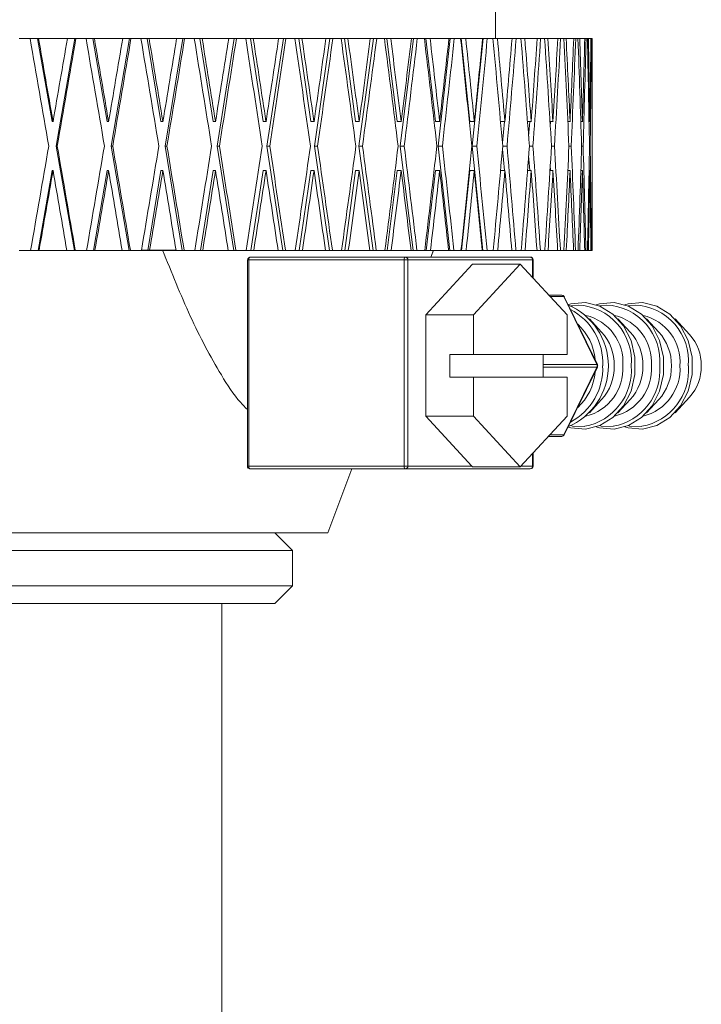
# Model space of a CAD drawing. Header units: inches. Extents: x 2.9 to 28.8, y 1.6 to 21.5.
# Tile 3 of 19: x 8.1 to 9.3, y 9.4 to 11.1. Entities that reach past the tile are written whole.
import ezdxf

# ---------------------------------------------------------------- set-up
doc = ezdxf.new("R2010")
doc.units = ezdxf.units.IN
doc.header["$MEASUREMENT"] = 0

msp = doc.modelspace()

# ---------------------------------------------------------------- linework, layer by layer
at = {"color": 7, "linetype": 'Continuous', "lineweight": 15}
for p, q in [((8.8957, 11.1162), (8.8957, 12.0902)), ((8.0525, 11.1162), (8.0533, 11.1162)), ((8.0533, 11.1162), (8.0716, 11.1162)), ((8.0716, 11.1162), (8.085, 11.1162)), ((8.1106, 10.9691), (8.085, 11.1162)), ((8.085, 11.1162), (8.0867, 11.1162)), ((8.0867, 11.1162), (8.1378, 11.1162)), ((8.1181, 10.9259), (8.1511, 11.1162)), ((8.1378, 11.1162), (8.1511, 11.1162)), ((8.1511, 11.1162), (8.1527, 11.1162)), ((8.1527, 11.1162), (8.1708, 11.1162)), ((8.1708, 11.1162), (8.1831, 11.1162)), ((8.2082, 10.9691), (8.1831, 11.1162)), ((8.1831, 11.1162), (8.1856, 11.1162)), ((8.1856, 11.1162), (8.2357, 11.1162)), ((8.2155, 10.9259), (8.2479, 11.1162)), ((8.2357, 11.1162), (8.2479, 11.1162)), ((8.2479, 11.1162), (8.2503, 11.1162)), ((8.2503, 11.1162), (8.268, 11.1162)), ((8.268, 11.1162), (8.2791, 11.1162)), ((8.3035, 10.9691), (8.2791, 11.1162)), ((8.2791, 11.1162), (8.2825, 11.1162)), ((8.2825, 11.1162), (8.3312, 11.1162)), ((8.3107, 10.9259), (8.3422, 11.1162)), ((8.3312, 11.1162), (8.3422, 11.1162)), ((8.3422, 11.1162), (8.3454, 11.1162)), ((8.3454, 11.1162), (8.3625, 11.1162)), ((8.3625, 11.1162), (8.3724, 11.1162)), ((8.3959, 10.9691), (8.3724, 11.1162)), ((8.3724, 11.1162), (8.3765, 11.1162)), ((8.3765, 11.1162), (8.4235, 11.1162)), ((8.4028, 10.9259), (8.4332, 11.1162)), ((8.4235, 11.1162), (8.4332, 11.1162)), ((8.4332, 11.1162), (8.4371, 11.1162)), ((8.4371, 11.1162), (8.4535, 11.1162)), ((8.4535, 11.1162), (8.4621, 11.1162)), ((8.4846, 10.9691), (8.4621, 11.1162)), ((8.4621, 11.1162), (8.4669, 11.1162)), ((8.4669, 11.1162), (8.5119, 11.1162)), ((8.4911, 10.9259), (8.5202, 11.1162)), ((8.5119, 11.1162), (8.5202, 11.1162)), ((8.5202, 11.1162), (8.5248, 11.1162)), ((8.5248, 11.1162), (8.5405, 11.1162)), ((8.5405, 11.1162), (8.5476, 11.1162)), ((8.5689, 10.9691), (8.5476, 11.1162)), ((8.5476, 11.1162), (8.5532, 11.1162)), ((8.5532, 11.1162), (8.5957, 11.1162)), ((8.5751, 10.9259), (8.6026, 11.1162)), ((8.5957, 11.1162), (8.6026, 11.1162)), ((8.6026, 11.1162), (8.6079, 11.1162)), ((8.6079, 11.1162), (8.6226, 11.1162)), ((8.6226, 11.1162), (8.6283, 11.1162)), ((8.6482, 10.9691), (8.6283, 11.1162)), ((8.6283, 11.1162), (8.6345, 11.1162)), ((8.6345, 11.1162), (8.6743, 11.1162)), ((8.654, 10.9259), (8.6797, 11.1162)), ((8.6743, 11.1162), (8.6797, 11.1162)), ((8.6797, 11.1162), (8.6857, 11.1162)), ((8.6857, 11.1162), (8.6993, 11.1162)), ((8.6993, 11.1162), (8.7035, 11.1162)), ((8.7219, 10.9691), (8.7035, 11.1162)), ((8.7035, 11.1162), (8.7104, 11.1162)), ((8.7104, 11.1162), (8.7471, 11.1162)), ((8.7273, 10.9259), (8.751, 11.1162)), ((8.7471, 11.1162), (8.751, 11.1162)), ((8.751, 11.1162), (8.7575, 11.1162)), ((8.7575, 11.1162), (8.77, 11.1162)), ((8.77, 11.1162), (8.7727, 11.1162)), ((8.7894, 10.9691), (8.7727, 11.1162)), ((8.7727, 11.1162), (8.7802, 11.1162)), ((8.7802, 11.1162), (8.8135, 11.1162)), ((8.7943, 10.9259), (8.8159, 11.1162)), ((8.8135, 11.1162), (8.8159, 11.1162)), ((8.8159, 11.1162), (8.823, 11.1162)), ((8.823, 11.1162), (8.8342, 11.1162)), ((8.8342, 11.1162), (8.8354, 11.1162)), ((8.8503, 10.9691), (8.8354, 11.1162)), ((8.8354, 11.1162), (8.8433, 11.1162)), ((8.8433, 11.1162), (8.8731, 11.1162)), ((8.8546, 10.9259), (8.8739, 11.1162)), ((8.8731, 11.1162), (8.8739, 11.1162)), ((8.8739, 11.1162), (8.8815, 11.1162)), ((8.8815, 11.1162), (8.8914, 11.1162)), ((8.8914, 11.1162), (8.8994, 11.1162)), ((8.8994, 11.1162), (8.9253, 11.1162)), ((8.9253, 11.1162), (8.9326, 11.1162)), ((8.9326, 11.1162), (8.9411, 11.1162)), ((8.9411, 11.1162), (8.948, 11.1162)), ((8.948, 11.1162), (8.9699, 11.1162)), ((8.9699, 11.1162), (8.9759, 11.1162)), ((8.9759, 11.1162), (8.983, 11.1162)), ((8.983, 11.1162), (8.9886, 11.1162)), ((8.9886, 11.1162), (9.0064, 11.1162)), ((9.0064, 11.1162), (9.0111, 11.1162)), ((9.0111, 11.1162), (9.0167, 11.1162)), ((9.0167, 11.1162), (9.0211, 11.1162)), ((9.0211, 11.1162), (9.0345, 11.1162)), ((9.0345, 11.1162), (9.038, 11.1162)), ((9.038, 11.1162), (9.042, 11.1162)), ((9.042, 11.1162), (9.0451, 11.1162)), ((9.0451, 11.1162), (9.0541, 11.1162)), ((9.0541, 11.1162), (9.0563, 11.1162)), ((9.0563, 11.1162), (9.0587, 11.1162)), ((9.0587, 11.1162), (9.0605, 11.1162)), ((9.0605, 11.1162), (9.065, 11.1162)), ((9.065, 11.1162), (9.0659, 11.1162)), ((9.0659, 11.1162), (9.0667, 11.1162)), ((9.0667, 11.1162), (9.0671, 11.1162)), ((9.0671, 11.1162), (9.0674, 11.1162)), ((9.0674, 10.9699), (9.0674, 11.1162)), ((8.1106, 10.9691), (8.1123, 10.9691)), ((8.1123, 10.9691), (8.1122, 10.9699)), ((8.2082, 10.9691), (8.2108, 10.9691)), ((8.2108, 10.9691), (8.2106, 10.9699)), ((8.3035, 10.9691), (8.3069, 10.9691)), ((8.3069, 10.9691), (8.3068, 10.9699)), ((8.3959, 10.9691), (8.4001, 10.9691)), ((8.4001, 10.9691), (8.4, 10.9699)), ((8.4846, 10.9691), (8.4896, 10.9691)), ((8.4896, 10.9691), (8.4894, 10.9699)), ((8.5689, 10.9691), (8.5746, 10.9691)), ((8.5746, 10.9691), (8.5745, 10.9699)), ((8.6482, 10.9691), (8.6546, 10.9691)), ((8.6546, 10.9691), (8.6545, 10.9699)), ((8.7219, 10.9691), (8.7289, 10.9691)), ((8.7289, 10.9691), (8.7288, 10.9699)), ((8.7894, 10.9691), (8.7971, 10.9691)), ((8.7971, 10.9691), (8.797, 10.9699)), ((8.8503, 10.9691), (8.8584, 10.9691)), ((8.8584, 10.9691), (8.8584, 10.9699)), ((8.9049, 10.9691), (8.9126, 10.9691)), ((8.9083, 10.9316), (8.9116, 10.9691)), ((8.9126, 10.9691), (8.9126, 10.9699)), ((8.9527, 10.9691), (8.9592, 10.9691)), ((8.9546, 10.9432), (8.9566, 10.9691)), ((8.9592, 10.9691), (8.9591, 10.9699)), ((8.9925, 10.9691), (8.9978, 10.9691)), ((8.993, 10.96), (8.9936, 10.9691)), ((8.9978, 10.9691), (8.9977, 10.9699)), ((9.024, 10.9691), (9.0281, 10.9691)), ((9.0281, 10.9691), (9.028, 10.9699)), ((9.0471, 10.9691), (9.0499, 10.9691)), ((9.0499, 10.9691), (9.0499, 10.9699)), ((9.0616, 10.9691), (9.063, 10.9691)), ((9.063, 10.9691), (9.063, 10.9699)), ((9.0673, 10.9691), (9.0674, 10.9691)), ((9.0674, 10.9691), (9.0674, 10.9699)), ((8.1501, 10.7412), (8.1181, 10.9259)), ((8.1181, 10.9259), (8.1198, 10.9259)), ((8.247, 10.7412), (8.2155, 10.9259)), ((8.2155, 10.9259), (8.2181, 10.9259)), ((8.3413, 10.7412), (8.3107, 10.9259)), ((8.3107, 10.9259), (8.3141, 10.9259)), ((8.4323, 10.7412), (8.4028, 10.9259)), ((8.4028, 10.9259), (8.407, 10.9259)), ((8.5193, 10.7412), (8.4911, 10.9259)), ((8.4911, 10.9259), (8.4961, 10.9259)), ((8.6018, 10.7412), (8.5751, 10.9259)), ((8.5751, 10.9259), (8.5808, 10.9259)), ((8.679, 10.7412), (8.654, 10.9259)), ((8.654, 10.9259), (8.6604, 10.9259)), ((8.7503, 10.7412), (8.7273, 10.9259)), ((8.7273, 10.9259), (8.7343, 10.9259)), ((8.8152, 10.7412), (8.7943, 10.9259)), ((8.7943, 10.9259), (8.8019, 10.9259)), ((8.8733, 10.7412), (8.8546, 10.9259)), ((8.8546, 10.9259), (8.8628, 10.9259)), ((8.9116, 10.8827), (8.9083, 10.9201)), ((8.9088, 10.9259), (8.9164, 10.9259)), ((8.9559, 10.9259), (8.9624, 10.9259)), ((8.9951, 10.9259), (9.0003, 10.9259)), ((9.0261, 10.9259), (9.03, 10.9259)), ((9.0485, 10.9259), (9.0512, 10.9259)), ((9.0624, 10.9259), (9.0637, 10.9259)), ((8.9566, 10.8827), (8.9546, 10.9085)), ((8.086, 10.7412), (8.1106, 10.8827)), ((8.1106, 10.8827), (8.1123, 10.8827)), ((8.1841, 10.7412), (8.2082, 10.8827)), ((8.2082, 10.8827), (8.2108, 10.8827)), ((8.2801, 10.7412), (8.3035, 10.8827)), ((8.3035, 10.8827), (8.3069, 10.8827)), ((8.3733, 10.7412), (8.3959, 10.8827)), ((8.3959, 10.8827), (8.4001, 10.8827)), ((8.4629, 10.7412), (8.4846, 10.8827)), ((8.4846, 10.8827), (8.4896, 10.8827)), ((8.5484, 10.7412), (8.5689, 10.8827)), ((8.5689, 10.8827), (8.5746, 10.8827)), ((8.6291, 10.7412), (8.6482, 10.8827)), ((8.6482, 10.8827), (8.6546, 10.8827)), ((8.7042, 10.7412), (8.7219, 10.8827)), ((8.7219, 10.8827), (8.7289, 10.8827)), ((8.7734, 10.7412), (8.7894, 10.8827)), ((8.7894, 10.8827), (8.7971, 10.8827)), ((8.8359, 10.7412), (8.8503, 10.8827)), ((8.8503, 10.8827), (8.8584, 10.8827)), ((8.9049, 10.8827), (8.9126, 10.8827)), ((8.9527, 10.8827), (8.9592, 10.8827)), ((8.9925, 10.8827), (8.9978, 10.8827)), ((8.9936, 10.8827), (8.993, 10.8918)), ((9.024, 10.8827), (9.0281, 10.8827)), ((9.0471, 10.8827), (9.0499, 10.8827)), ((9.0616, 10.8827), (9.063, 10.8827)), ((9.0673, 10.8827), (9.0674, 10.8827)), ((9.0674, 10.7412), (9.0674, 10.8819)), ((8.269, 10.7417), (8.3302, 10.7417)), ((8.7862, 10.7417), (8.7813, 10.7292)), ((8.0523, 10.7412), (8.0726, 10.7412)), ((8.086, 10.7412), (8.0726, 10.7412)), ((8.0877, 10.7412), (8.086, 10.7412)), ((8.0877, 10.7412), (8.1368, 10.7412)), ((8.1501, 10.7412), (8.1368, 10.7412)), ((8.1518, 10.7412), (8.1501, 10.7412)), ((8.1518, 10.7412), (8.1718, 10.7412)), ((8.1841, 10.7412), (8.1718, 10.7412)), ((8.1866, 10.7412), (8.1841, 10.7412)), ((8.1866, 10.7412), (8.2348, 10.7412)), ((8.247, 10.7412), (8.2348, 10.7412)), ((8.2494, 10.7412), (8.247, 10.7412)), ((8.2494, 10.7412), (8.2689, 10.7412)), ((8.2801, 10.7412), (8.2689, 10.7412)), ((8.2834, 10.7412), (8.2801, 10.7412)), ((8.2834, 10.7412), (8.3303, 10.7412)), ((8.3413, 10.7412), (8.3303, 10.7412)), ((8.3445, 10.7412), (8.3413, 10.7412)), ((8.3445, 10.7412), (8.3634, 10.7412)), ((8.3733, 10.7412), (8.3634, 10.7412)), ((8.3774, 10.7412), (8.3733, 10.7412)), ((8.3774, 10.7412), (8.4226, 10.7412)), ((8.4323, 10.7412), (8.4226, 10.7412)), ((8.4362, 10.7412), (8.4323, 10.7412)), ((8.4362, 10.7412), (8.4544, 10.7412)), ((8.4629, 10.7412), (8.4544, 10.7412)), ((8.4565, 10.7242), (8.4565, 10.3592)), ((8.4565, 10.7242), (8.4588, 10.7242)), ((8.4588, 10.7242), (8.4588, 10.3592)), ((8.7339, 10.7242), (8.4588, 10.7242)), ((8.4615, 10.7292), (8.7366, 10.7292)), ((8.4678, 10.7412), (8.4629, 10.7412)), ((8.4678, 10.7412), (8.511, 10.7412)), ((8.5193, 10.7412), (8.511, 10.7412)), ((8.524, 10.7412), (8.5193, 10.7412)), ((8.524, 10.7412), (8.5413, 10.7412)), ((8.5484, 10.7412), (8.5413, 10.7412)), ((8.554, 10.7412), (8.5484, 10.7412)), ((8.554, 10.7412), (8.5949, 10.7412)), ((8.6018, 10.7412), (8.5949, 10.7412)), ((8.6071, 10.7412), (8.6018, 10.7412)), ((8.6071, 10.7412), (8.6234, 10.7412)), ((8.6291, 10.7412), (8.6234, 10.7412)), ((8.6353, 10.7412), (8.6291, 10.7412)), ((8.6353, 10.7412), (8.6735, 10.7412)), ((8.679, 10.7412), (8.6735, 10.7412)), ((8.6849, 10.7412), (8.679, 10.7412)), ((8.6849, 10.7412), (8.7, 10.7412)), ((8.7042, 10.7412), (8.7, 10.7412)), ((8.7111, 10.7412), (8.7042, 10.7412)), ((8.7111, 10.7412), (8.7464, 10.7412)), ((8.7339, 10.3592), (8.7339, 10.7242)), ((8.7339, 10.7242), (8.7408, 10.7242)), ((8.7366, 10.7292), (8.9575, 10.7292)), ((8.7408, 10.7242), (8.7408, 10.3592)), ((8.9617, 10.7242), (8.7408, 10.7242)), ((8.7503, 10.7412), (8.7464, 10.7412)), ((8.7569, 10.7412), (8.7503, 10.7412)), ((8.7569, 10.7412), (8.7707, 10.7412)), ((8.7734, 10.7412), (8.7707, 10.7412)), ((8.7808, 10.7412), (8.7734, 10.7412)), ((8.7808, 10.7412), (8.8129, 10.7412)), ((8.7817, 10.7292), (8.7862, 10.7412)), ((8.8152, 10.7412), (8.8129, 10.7412)), ((8.8224, 10.7412), (8.8152, 10.7412)), ((8.8224, 10.7412), (8.8348, 10.7412)), ((8.8359, 10.7412), (8.8348, 10.7412)), ((8.8439, 10.7412), (8.8359, 10.7412)), ((8.8439, 10.7412), (8.8725, 10.7412)), ((8.8733, 10.7412), (8.8725, 10.7412)), ((8.8809, 10.7412), (8.8733, 10.7412)), ((8.8809, 10.7412), (8.8919, 10.7412)), ((8.8999, 10.7412), (8.8919, 10.7412)), ((8.8999, 10.7412), (8.9249, 10.7412)), ((8.9321, 10.7412), (8.9249, 10.7412)), ((8.9321, 10.7412), (8.9416, 10.7412)), ((8.9484, 10.7412), (8.9416, 10.7412)), ((8.9484, 10.7412), (8.9695, 10.7412)), ((8.9617, 10.6931), (8.9617, 10.7242)), ((8.9617, 10.7242), (8.9625, 10.7242)), ((8.9625, 10.6923), (8.9625, 10.7242)), ((8.9755, 10.7412), (8.9695, 10.7412)), ((8.9755, 10.7412), (8.9834, 10.7412)), ((8.989, 10.7412), (8.9834, 10.7412)), ((8.989, 10.7412), (9.006, 10.7412)), ((9.0108, 10.7412), (9.006, 10.7412)), ((9.0108, 10.7412), (9.017, 10.7412)), ((9.0214, 10.7412), (9.017, 10.7412)), ((9.0214, 10.7412), (9.0343, 10.7412)), ((9.0378, 10.7412), (9.0343, 10.7412)), ((9.0378, 10.7412), (9.0422, 10.7412)), ((9.0453, 10.7412), (9.0422, 10.7412)), ((9.0453, 10.7412), (9.054, 10.7412)), ((9.0562, 10.7412), (9.054, 10.7412)), ((9.0562, 10.7412), (9.0588, 10.7412)), ((9.0606, 10.7412), (9.0588, 10.7412)), ((9.0606, 10.7412), (9.0649, 10.7412)), ((9.0658, 10.7412), (9.0649, 10.7412)), ((9.0658, 10.7412), (9.0667, 10.7412)), ((9.0672, 10.7412), (9.0667, 10.7412)), ((9.0672, 10.7412), (9.0674, 10.7412)), ((8.8553, 10.7168), (8.7725, 10.627)), ((8.9399, 10.7168), (8.8553, 10.7168)), ((8.9399, 10.7168), (8.8571, 10.627)), ((9.0227, 10.627), (8.9399, 10.7168)), ((8.9908, 10.6617), (9.0133, 10.6617)), ((9.017, 10.6592), (8.9931, 10.6592)), ((9.0757, 10.5392), (9.017, 10.6592)), ((9.0765, 10.5389), (9.0178, 10.6589)), ((8.7725, 10.627), (8.7725, 10.4475)), ((8.8571, 10.627), (8.7725, 10.627)), ((8.8571, 10.627), (8.8571, 10.5567)), ((9.0227, 10.5567), (9.0227, 10.627)), ((9.0838, 10.5965), (9.0622, 10.6198)), ((9.1344, 10.5965), (9.1128, 10.6198)), ((9.185, 10.5965), (9.1634, 10.6198)), ((9.2396, 10.5922), (9.214, 10.6198)), ((8.8148, 10.5567), (8.8571, 10.5567)), ((8.8148, 10.5167), (8.8148, 10.5567)), ((8.8571, 10.5567), (9.0227, 10.5567)), ((8.9804, 10.5567), (8.9804, 10.5167)), ((8.9804, 10.5392), (9.0757, 10.5392)), ((9.0757, 10.5342), (8.9804, 10.5342)), ((9.017, 10.4142), (9.0757, 10.5342)), ((9.0178, 10.4145), (9.0765, 10.5345)), ((8.8571, 10.5167), (8.8148, 10.5167)), ((8.8571, 10.5167), (8.8571, 10.4475)), ((9.0227, 10.5167), (8.8571, 10.5167)), ((9.0227, 10.4475), (9.0227, 10.5167)), ((9.214, 10.4536), (9.2396, 10.4812)), ((9.0622, 10.4536), (9.0838, 10.4768)), ((9.1128, 10.4536), (9.1344, 10.4768)), ((9.1634, 10.4536), (9.185, 10.4768)), ((8.8571, 10.4475), (8.7725, 10.4475)), ((8.7725, 10.4475), (8.8539, 10.3592)), ((8.8571, 10.4475), (8.9399, 10.3577)), ((8.9399, 10.3577), (9.0227, 10.4475)), ((9.0133, 10.4117), (8.9897, 10.4117)), ((8.992, 10.4142), (9.017, 10.4142)), ((8.9617, 10.3592), (8.9617, 10.3814)), ((8.9625, 10.3592), (8.9625, 10.3822)), ((8.4565, 10.3592), (8.4588, 10.3592)), ((8.4588, 10.3592), (8.7339, 10.3592)), ((8.7339, 10.3592), (8.7408, 10.3592)), ((8.7408, 10.3592), (8.8539, 10.3592)), ((8.9413, 10.3592), (8.9617, 10.3592)), ((8.9617, 10.3592), (8.9625, 10.3592)), ((8.7366, 10.3542), (8.4615, 10.3542)), ((8.5989, 10.2407), (8.6414, 10.3542)), ((8.9575, 10.3542), (8.7366, 10.3542)), ((8.9399, 10.3577), (8.8551, 10.3577)), ((7.2239, 10.2407), (8.5989, 10.2407)), ((8.5364, 10.2094), (8.5052, 10.2407)), ((7.2864, 10.2094), (8.5364, 10.2094)), ((8.5364, 10.1469), (8.5364, 10.2094)), ((7.2864, 10.1469), (8.5364, 10.1469)), ((8.5052, 10.1157), (8.5364, 10.1469)), ((7.3177, 10.1157), (8.5052, 10.1157)), ((8.4114, 9.2297), (8.4114, 10.1157))]:
    msp.add_line(p, q, dxfattribs=at)
at = {"color": 7, "linetype": 'Continuous', "lineweight": 15, "flags": 128}
for points in [[(8.4588, 10.7242), (8.4588, 10.7252), (8.459, 10.7261), (8.4592, 10.727), (8.4596, 10.7277), (8.46, 10.7283), (8.4604, 10.7288), (8.4609, 10.7291), (8.4615, 10.7292)], [(8.7366, 10.7292), (8.736, 10.7291), (8.7355, 10.7288), (8.7351, 10.7283), (8.7347, 10.7277), (8.7343, 10.727), (8.7341, 10.7261), (8.734, 10.7252), (8.7339, 10.7242)], [(9.0236, 10.6449), (9.0296, 10.6466), (9.0554, 10.6487), (9.0807, 10.6424), (9.1037, 10.6284), (9.1226, 10.6075), (9.1361, 10.5814), (9.143, 10.552), (9.143, 10.5214), (9.1361, 10.492), (9.1226, 10.4658), (9.1037, 10.445), (9.0807, 10.4309), (9.0554, 10.4247), (9.0296, 10.4268), (9.0236, 10.4285)], [(9.0423, 10.6443), (9.0322, 10.6432), (9.0295, 10.6427)], [(9.0742, 10.6449), (9.0802, 10.6466), (9.106, 10.6487), (9.1313, 10.6424), (9.1543, 10.6284), (9.1732, 10.6075), (9.1866, 10.5814), (9.1936, 10.552), (9.1936, 10.5214), (9.1866, 10.492), (9.1732, 10.4658), (9.1543, 10.445), (9.1313, 10.4309), (9.106, 10.4247), (9.0802, 10.4268), (9.0742, 10.4285)], [(9.0929, 10.6443), (9.0828, 10.6432), (9.0801, 10.6427)], [(9.1248, 10.6449), (9.1307, 10.6466), (9.1565, 10.6487), (9.1819, 10.6424), (9.2049, 10.6284), (9.2238, 10.6075), (9.2372, 10.5814), (9.2442, 10.552), (9.2442, 10.5214), (9.2372, 10.492), (9.2238, 10.4658), (9.2049, 10.445), (9.1819, 10.4309), (9.1565, 10.4247), (9.1307, 10.4268), (9.1248, 10.4285)], [(9.1435, 10.6443), (9.1334, 10.6432), (9.1307, 10.6427)], [(8.9804, 10.5363), (8.9804, 10.5367), (8.9804, 10.5371)], [(9.0295, 10.4307), (9.0322, 10.4301), (9.0539, 10.4295)], [(9.0801, 10.4307), (9.0828, 10.4301), (9.1045, 10.4295)], [(9.1307, 10.4307), (9.1334, 10.4301), (9.1551, 10.4295)], [(8.4615, 10.3542), (8.4609, 10.3543), (8.4604, 10.3546), (8.46, 10.355), (8.4596, 10.3556), (8.4592, 10.3564), (8.459, 10.3573), (8.4588, 10.3582), (8.4588, 10.3592)], [(8.7339, 10.3592), (8.734, 10.3582), (8.7341, 10.3573), (8.7343, 10.3564), (8.7347, 10.3556), (8.7351, 10.355), (8.7355, 10.3546), (8.736, 10.3543), (8.7366, 10.3542)]]:
    msp.add_lwpolyline(points, dxfattribs=at)
at = {"color": 7, "linetype": 'Continuous', "lineweight": 15}
for centre, radius, start, end in [((8.4619, 10.7245), 0.00466, 95.1485, 184.3564), ((8.7361, 10.7245), 0.00466, 355.6436, 84.8515), ((8.9575, 10.7242), 0.005, 0, 90), ((8.9571, 10.7245), 0.00466, 355.6436, 84.8515), ((9.0133, 10.6567), 0.005, 26.0457, 90), ((9.0132, 10.6575), 0.00417, 23.578, 87.8299), ((9.0172, 10.6584), 0.000821, 37.3204, 102.2368), ((8.9786, 10.5367), 0.1172, 292.5692, 67.4308), ((9.0375, 10.5452), 0.0992, 355.0982, 87.2033), ((9.088, 10.5452), 0.0992, 355.0982, 87.2033), ((9.1386, 10.5452), 0.0992, 355.0982, 87.2033), ((8.9793, 10.5421), 0.1066, 357.1062, 62.3271), ((9.0364, 10.5429), 0.0853, 355.826, 76.7155), ((9.087, 10.5429), 0.0853, 355.826, 76.7155), ((9.1376, 10.5429), 0.0853, 355.826, 76.7155), ((8.9767, 10.5399), 0.0958, 4.6384, 47.4531), ((9.019, 10.5381), 0.0873, 359.0524, 42.0161), ((9.0696, 10.5381), 0.0873, 359.0524, 42.0161), ((9.1202, 10.5381), 0.0873, 359.0524, 42.0161), ((9.1795, 10.538), 0.0809, 359.0524, 42.0161), ((8.9779, 10.5321), 0.1079, 298.1237, 2.4429), ((9.0356, 10.5289), 0.101, 280.4336, 4.4341), ((9.0353, 10.5313), 0.0864, 283.9173, 3.5412), ((9.0704, 10.5367), 0.00578, 334.3599, 25.6401), ((9.0758, 10.5384), 0.000821, 37.3204, 102.2368), ((9.0758, 10.535), 0.000821, 257.7632, 322.6796), ((9.072, 10.5367), 0.005, 0, 26.0457), ((9.072, 10.5367), 0.005, 333.9543, 0), ((9.019, 10.5352), 0.0873, 317.9839, 0.9476), ((9.0862, 10.5289), 0.101, 280.4336, 4.4341), ((9.0858, 10.5313), 0.0864, 283.9173, 3.5412), ((9.0696, 10.5352), 0.0873, 317.9839, 0.9476), ((9.1368, 10.5289), 0.101, 280.4336, 4.4341), ((9.1364, 10.5313), 0.0864, 283.9173, 3.5412), ((9.1202, 10.5352), 0.0873, 317.9839, 0.9476), ((9.1795, 10.5353), 0.0809, 317.9839, 0.9476), ((8.9767, 10.5334), 0.0958, 312.5469, 355.3616), ((9.0133, 10.4167), 0.005, 270, 333.9543), ((9.0132, 10.4159), 0.00417, 272.1701, 336.422), ((9.0172, 10.415), 0.000821, 257.7632, 322.6796), ((8.4615, 10.3592), 0.005, 180, 270), ((8.7361, 10.3588), 0.00466, 275.1485, 4.3564), ((8.9575, 10.3592), 0.005, 270, 0), ((8.9571, 10.3588), 0.00466, 275.1485, 4.3564)]:
    msp.add_arc(centre, radius, start, end, dxfattribs=at)
for centre, major_axis, ratio, start_param, end_param in [((7.9114, 10.8835), (-1.1395, 6.5559), 0.029722, 4.713686, 4.742723), ((7.9114, 10.9699), (-1.1395, 6.5559), 0.029722, 4.707223, 4.729541), ((7.9114, 10.9682), (1.1395, 6.5559), 0.029722, 4.71768, 4.740123), ((7.9114, 10.8819), (1.1395, 6.5559), 0.029722, 4.724268, 4.753304), ((7.9114, 10.8835), (-1.1188, 6.5558), 0.044348, 4.711284, 4.74032), ((7.9114, 10.9699), (-1.1188, 6.5558), 0.044348, 4.704821, 4.727139), ((7.9114, 10.9682), (1.1188, 6.5558), 0.044348, 4.720082, 4.742525), ((7.9114, 10.8819), (1.1188, 6.5558), 0.044348, 4.72667, 4.755707), ((7.9114, 10.8835), (-1.0901, 6.5557), 0.05869, 4.709093, 4.73813), ((7.9114, 10.9699), (-1.0901, 6.5557), 0.05869, 4.70263, 4.724948), ((7.9114, 10.9682), (1.0901, 6.5557), 0.05869, 4.722273, 4.744716), ((7.9114, 10.8819), (1.0901, 6.5557), 0.05869, 4.728861, 4.757897), ((7.9114, 10.8835), (-1.0533, 6.5556), 0.072653, 4.707179, 4.736215), ((7.9114, 10.9699), (-1.0533, 6.5556), 0.072653, 4.700716, 4.723034), ((7.9114, 10.9682), (1.0533, 6.5556), 0.072653, 4.724187, 4.74663), ((7.9114, 10.8819), (1.0533, 6.5556), 0.072653, 4.730775, 4.759812), ((7.9114, 10.8835), (-1.0087, 6.5554), 0.086139, 4.705599, 4.734635), ((7.9114, 10.9699), (-1.0087, 6.5554), 0.086139, 4.699135, 4.721453), ((7.9114, 10.9682), (1.0087, 6.5554), 0.086139, 4.725767, 4.74821), ((7.9114, 10.8819), (1.0087, 6.5554), 0.086139, 4.732355, 4.761392), ((7.9114, 10.8835), (-0.9564, 6.5553), 0.09905, 4.704402, 4.733438), ((7.9114, 10.9699), (-0.9564, 6.5553), 0.09905, 4.697939, 4.720257), ((7.9114, 10.9682), (0.9564, 6.5553), 0.09905, 4.726964, 4.749407), ((7.9114, 10.8819), (0.9564, 6.5553), 0.09905, 4.733552, 4.762589), ((7.9114, 10.8835), (-0.8968, 6.5552), 0.111284, 4.70363, 4.732666), ((7.9114, 10.9699), (-0.8968, 6.5552), 0.111284, 4.697166, 4.719485), ((7.9114, 10.9682), (0.8968, 6.5552), 0.111284, 4.727736, 4.750179), ((7.9114, 10.8819), (0.8968, 6.5552), 0.111284, 4.734324, 4.763361), ((7.9114, 10.8835), (-0.83, 6.5552), 0.122744, 4.703312, 4.732348), ((7.9114, 10.9699), (-0.83, 6.5552), 0.122744, 4.696848, 4.719167), ((7.9114, 10.9682), (0.83, 6.5552), 0.122744, 4.728054, 4.750497), ((7.9114, 10.8819), (0.83, 6.5552), 0.122744, 4.734642, 4.763679), ((7.9114, 10.8835), (-0.7566, 6.5552), 0.13333, 4.703465, 4.732501), ((7.9114, 10.9699), (-0.7566, 6.5552), 0.13333, 4.697001, 4.719319), ((7.9114, 10.9682), (0.7566, 6.5552), 0.13333, 4.727901, 4.750344), ((7.9114, 10.8819), (0.7566, 6.5552), 0.13333, 4.734489, 4.763526), ((7.9114, 10.8835), (-0.677, 6.5553), 0.142946, 4.704091, 4.733128), ((7.9114, 10.9699), (-0.677, 6.5553), 0.142946, 4.697628, 4.719946), ((7.9114, 10.9682), (0.677, 6.5553), 0.142946, 4.727275, 4.749718), ((7.9114, 10.8819), (0.677, 6.5553), 0.142946, 4.733863, 4.762899), ((7.9114, 10.8835), (-0.5916, 6.5554), 0.151498, 4.70518, 4.734217), ((7.9114, 10.9699), (-0.5916, 6.5554), 0.151498, 4.698717, 4.721035), ((7.9114, 10.9682), (0.5916, 6.5554), 0.151498, 4.726186, 4.748629), ((7.9114, 10.8819), (0.5916, 6.5554), 0.151498, 4.732774, 4.76181), ((7.9114, 10.8835), (-0.5012, 6.5555), 0.158901, 4.706703, 4.73574), ((7.9114, 10.9699), (-0.5012, 6.5555), 0.158901, 4.70024, 4.722558), ((7.9114, 10.9682), (0.5012, 6.5555), 0.158901, 4.724663, 4.747106), ((7.9114, 10.8819), (0.5012, 6.5555), 0.158901, 4.731251, 4.760287), ((7.9114, 10.8835), (-0.4065, 6.5557), 0.165076, 4.708617, 4.737654), ((7.9114, 10.9699), (-0.4065, 6.5557), 0.165076, 4.702154, 4.724472), ((7.9114, 10.9682), (0.4065, 6.5557), 0.165076, 4.722749, 4.745192), ((7.9114, 10.8819), (0.4065, 6.5557), 0.165076, 4.729337, 4.758373), ((7.9114, 10.8835), (-0.3081, 6.5558), 0.169954, 4.710865, 4.739901), ((7.9114, 10.9699), (-0.3081, 6.5558), 0.169954, 4.704402, 4.72672), ((7.9114, 10.9682), (0.3081, 6.5558), 0.169954, 4.720501, 4.742944), ((7.9114, 10.8819), (0.3081, 6.5558), 0.169954, 4.727089, 4.756126), ((7.9114, 10.8835), (-0.207, 6.5559), 0.17348, 4.713376, 4.742412), ((7.9114, 10.9699), (-0.207, 6.5559), 0.17348, 4.706912, 4.72923), ((7.9114, 10.9682), (0.207, 6.5559), 0.17348, 4.71799, 4.740433), ((7.9114, 10.8819), (0.207, 6.5559), 0.17348, 4.724578, 4.753615), ((7.9114, 10.8835), (-0.104, 6.556), 0.175613, 4.716068, 4.745104), ((7.9114, 10.9699), (-0.104, 6.556), 0.175613, 4.709604, 4.731922), ((7.9114, 10.9682), (0.104, 6.556), 0.175613, 4.715298, 4.737741), ((7.9114, 10.8819), (0.104, 6.556), 0.175613, 4.721886, 4.750923), ((7.9114, 10.8835), (0, 6.556), 0.176327, 4.718852, 4.747889), ((7.9114, 10.9699), (0, 6.556), 0.176327, 4.712389, 4.734707), ((7.9114, 10.9682), (1.1395, 6.5559), 0.029722, 4.682914, 4.711092), ((7.9114, 10.9699), (-1.1395, 6.5559), 0.029722, 4.672333, 4.70051), ((7.9114, 10.9682), (1.1188, 6.5558), 0.044348, 4.685317, 4.713494), ((7.9114, 10.9699), (-1.1188, 6.5558), 0.044348, 4.66993, 4.698108), ((7.9114, 10.9682), (1.0901, 6.5557), 0.05869, 4.687507, 4.715685), ((7.9114, 10.9699), (-1.0901, 6.5557), 0.05869, 4.66774, 4.695917), ((7.9114, 10.9682), (1.0533, 6.5556), 0.072653, 4.689422, 4.717599), ((7.9114, 10.9699), (-1.0533, 6.5556), 0.072653, 4.665826, 4.694003), ((7.9114, 10.9682), (1.0087, 6.5554), 0.086139, 4.691002, 4.719179), ((7.9114, 10.9699), (-1.0087, 6.5554), 0.086139, 4.664245, 4.692422), ((7.9114, 10.9682), (0.9564, 6.5553), 0.09905, 4.692199, 4.720376), ((7.9114, 10.9699), (-0.9564, 6.5553), 0.09905, 4.663048, 4.691226), ((7.9114, 10.9682), (0.8968, 6.5552), 0.111284, 4.692971, 4.721148), ((7.9114, 10.9699), (-0.8968, 6.5552), 0.111284, 4.662276, 4.690454), ((7.9114, 10.9682), (0.83, 6.5552), 0.122744, 4.693289, 4.721466), ((7.9114, 10.9699), (-0.83, 6.5552), 0.122744, 4.661958, 4.690136), ((7.9114, 10.9682), (0.7566, 6.5552), 0.13333, 4.693136, 4.721313), ((7.9114, 10.9699), (-0.7566, 6.5552), 0.13333, 4.662111, 4.690289), ((7.9114, 10.9682), (0.677, 6.5553), 0.142946, 4.692509, 4.720687), ((7.9114, 10.9699), (-0.677, 6.5553), 0.142946, 4.662738, 4.690915), ((7.9114, 10.9682), (0.5916, 6.5554), 0.151498, 4.69142, 4.719598), ((7.9114, 10.9699), (-0.5916, 6.5554), 0.151498, 4.663827, 4.692004), ((7.9114, 10.9682), (0.5012, 6.5555), 0.158901, 4.689897, 4.718075), ((7.9114, 10.9699), (-0.5012, 6.5555), 0.158901, 4.66535, 4.693527), ((7.9114, 10.9682), (0.4065, 6.5557), 0.165076, 4.687983, 4.716161), ((7.9114, 10.9699), (-0.4065, 6.5557), 0.165076, 4.667264, 4.695441), ((7.9114, 10.9682), (0.3081, 6.5558), 0.169954, 4.685736, 4.713913), ((7.9114, 10.9699), (-0.3081, 6.5558), 0.169954, 4.669511, 4.697689), ((7.9114, 10.9682), (0.207, 6.5559), 0.17348, 4.683225, 4.711402), ((7.9114, 10.9699), (-0.207, 6.5559), 0.17348, 4.672022, 4.700199), ((7.9114, 10.9682), (0.104, 6.556), 0.175613, 4.680533, 4.70871), ((7.9114, 10.9699), (-0.104, 6.556), 0.175613, 4.674714, 4.702891), ((7.9114, 10.9682), (0, 6.556), 0.176327, 4.677748, 4.705926), ((7.9114, 10.8819), (1.1395, 6.5559), 0.029722, 4.696095, 4.71768), ((7.9114, 10.8835), (-1.1395, 6.5559), 0.029722, 4.685514, 4.707098), ((7.9114, 10.8819), (1.1188, 6.5558), 0.044348, 4.698498, 4.720082), ((7.9114, 10.8835), (-1.1188, 6.5558), 0.044348, 4.683112, 4.704696), ((7.9114, 10.8819), (1.0901, 6.5557), 0.05869, 4.700688, 4.722273), ((7.9114, 10.8835), (-1.0901, 6.5557), 0.05869, 4.680921, 4.702505), ((7.9114, 10.8819), (1.0533, 6.5556), 0.072653, 4.702603, 4.724187), ((7.9114, 10.8835), (-1.0533, 6.5556), 0.072653, 4.679007, 4.700591), ((7.9114, 10.8819), (1.0087, 6.5554), 0.086139, 4.704183, 4.725767), ((7.9114, 10.8835), (-1.0087, 6.5554), 0.086139, 4.677426, 4.699011), ((7.9114, 10.8819), (0.9564, 6.5553), 0.09905, 4.70538, 4.726964), ((7.9114, 10.8835), (-0.9564, 6.5553), 0.09905, 4.67623, 4.697814), ((7.9114, 10.8819), (0.8968, 6.5552), 0.111284, 4.706152, 4.727736), ((7.9114, 10.8835), (-0.8968, 6.5552), 0.111284, 4.675457, 4.697042), ((7.9114, 10.8819), (0.83, 6.5552), 0.122744, 4.70647, 4.728054), ((7.9114, 10.8835), (-0.83, 6.5552), 0.122744, 4.675139, 4.696724), ((7.9114, 10.8819), (0.7566, 6.5552), 0.13333, 4.706317, 4.727901), ((7.9114, 10.8835), (-0.7566, 6.5552), 0.13333, 4.675292, 4.696877), ((7.9114, 10.8819), (0.677, 6.5553), 0.142946, 4.70569, 4.727275), ((7.9114, 10.8835), (-0.677, 6.5553), 0.142946, 4.675919, 4.697503), ((7.9114, 10.8819), (0.5916, 6.5554), 0.151498, 4.704602, 4.726186), ((7.9114, 10.8835), (-0.5916, 6.5554), 0.151498, 4.677008, 4.698592), ((7.9114, 10.8819), (0.5012, 6.5555), 0.158901, 4.703079, 4.724663), ((7.9114, 10.8835), (-0.5012, 6.5555), 0.158901, 4.678531, 4.700115), ((7.9114, 10.8819), (0.4065, 6.5557), 0.165076, 4.701164, 4.722749), ((7.9114, 10.8835), (-0.4065, 6.5557), 0.165076, 4.680445, 4.702029), ((7.9114, 10.8819), (0.3081, 6.5558), 0.169954, 4.698917, 4.720501), ((7.9114, 10.8835), (-0.3081, 6.5558), 0.169954, 4.682693, 4.704277), ((7.9114, 10.8819), (0.207, 6.5559), 0.17348, 4.696406, 4.71799), ((7.9114, 10.8835), (-0.207, 6.5559), 0.17348, 4.685203, 4.706788), ((7.9114, 10.8819), (0.104, 6.556), 0.175613, 4.693714, 4.715298), ((7.9114, 10.8835), (-0.104, 6.556), 0.175613, 4.687895, 4.70948), ((7.9114, 10.8819), (0, 6.556), 0.176327, 4.69093, 4.712514), ((8.8497, 10.3592), (0.00603, -0.00445), 0.37652, 0.799259, 1.099464)]:
    msp.add_ellipse(centre, major_axis=major_axis, ratio=ratio, start_param=start_param, end_param=end_param, dxfattribs=at)
msp.add_open_spline([(8.4565, 10.4595), (8.4524, 10.4636), (8.4357, 10.48), (8.4009, 10.5342), (8.3538, 10.6231), (8.3223, 10.702), (8.3063, 10.7417)], degree=3, knots=[0, 0, 0, 0, 0.064819, 0.264168, 0.62926, 1, 1, 1, 1], dxfattribs=at)

doc.saveas('drawing.dxf')
